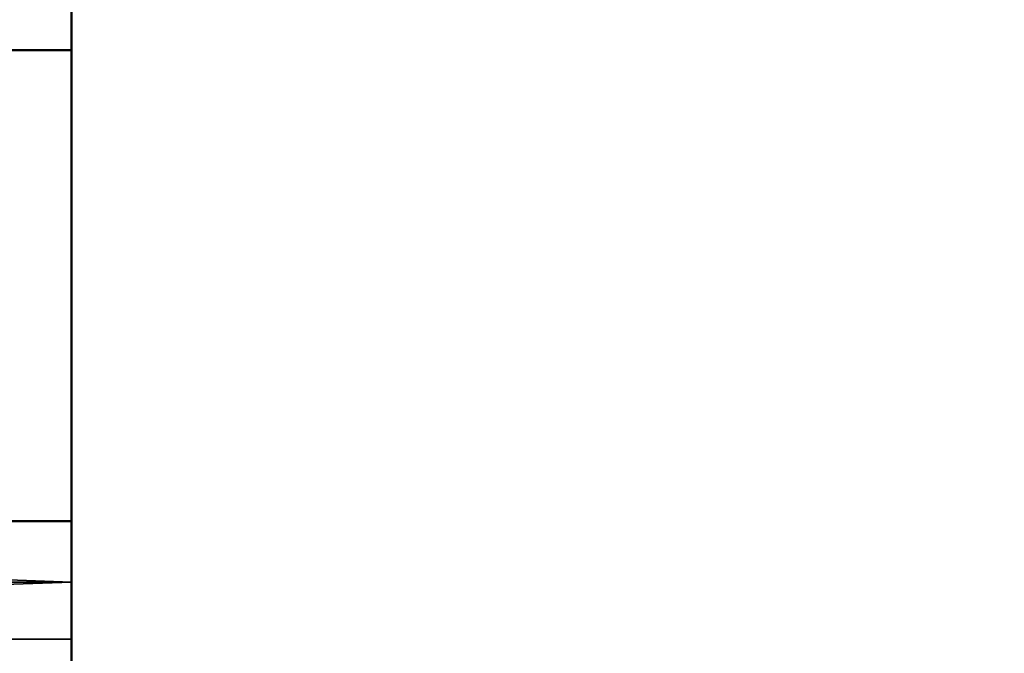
# Model space of a CAD drawing. Header units: millimetres. Extents: x -1 to 359, y -328 to 0.
# Tile 40 of 220: x 60.56 to 68.92, y -291.62 to -286.24. Entities that reach past the tile are written whole.
import ezdxf

# ---------------------------------------------------------------- set-up
doc = ezdxf.new("R2010")
doc.units = ezdxf.units.MM
doc.header["$MEASUREMENT"] = 0
doc.layers.add('0 Misc', color=7, linetype='Continuous', lineweight=35)
doc.layers.add('10 Raster Images', color=7, linetype='Continuous', lineweight=35)

msp = doc.modelspace()

# ---------------------------------------------------------------- linework, layer by layer
at = {"layer": '0 Misc', "color": 160, "linetype": 'Continuous', "lineweight": 50}
for p, q in [((61, -284, 295.5), (61, -290.5, 295.5)), ((47, -286.5, 298), (61, -286.5, 298)), ((61, -293, 298), (61, -286.5, 298)), ((47, -290.5, 295.5), (61, -290.5, 295.5))]:
    msp.add_line(p, q, dxfattribs=at).dxf.unprotected_set("ltscale", 0)
at = {"layer": '0 Misc', "color": 160, "linetype": 'Continuous', "lineweight": 25}
for p, q in [((61, -286.5, 298), (61, -284, 295.5)), ((61, -286.5, 298), (61, -291.5, 295.2321)), ((61, -286.5, 298), (61, -291.0176, 295.4319)), ((61, -286.5, 298), (61, -290.5, 295.5)), ((61, -293, 298), (61, -291.5, 295.2321))]:
    msp.add_line(p, q, dxfattribs=at).dxf.unprotected_set("ltscale", 0)
at = {"layer": '0 Misc', "color": 160, "linetype": 'Continuous', "lineweight": 50, "extrusion": (1, 0, 0)}
for centre, start, end in [((-286.5, 300, 61), 270, 0), ((-290.5, 293.5, 61), 90, 180)]:
    msp.add_arc(centre, 2, start, end, dxfattribs=at).dxf.unprotected_set("ltscale", 0)
at = {"layer": '0 Misc', "color": 7, "lineweight": 25}
for points, invisible_edges in [([(346.5, -295, 12.5), (11.5, -1, 12.5), (11.5, -295, 12.5)], 1), ([(346.5, -295, 12.5), (346.5, -1, 12.5), (11.5, -1, 12.5)], 12), ([(346.5, -1, 0.5), (11.5, -295, 0.5), (11.5, -1, 0.5)], 1), ([(346.5, -1, 0.5), (346.5, -295, 0.5), (11.5, -295, 0.5)], 12), ([(346.5, -295, 331.5), (11.5, -1, 331.5), (11.5, -295, 331.5)], 1), ([(346.5, -295, 331.5), (346.5, -1, 331.5), (11.5, -1, 331.5)], 12), ([(61, -290.5, 295.5), (47, -284, 295.5), (61, -284, 295.5)], 1), ([(61, -290.5, 295.5), (47, -290.5, 295.5), (47, -284, 295.5)], 12), ([(61, -286.5, 298), (47, -293, 298), (61, -293, 298)], 1), ([(61, -286.5, 298), (47, -286.5, 298), (47, -293, 298)], 12)]:
    msp.add_3dface(points, dxfattribs=dict(at, invisible_edges=invisible_edges))
for points in [[(346.5, -1, 319.5), (11.5, -295, 319.5), (11.5, -1, 319.5)], [(11.5, -295, 319.5), (346.5, -1, 319.5), (62.9393, -257.4393, 319.5)], [(11.5, -295, 319.5), (62.9393, -257.4393, 319.5), (42.9393, -278.4393, 319.5)], [(346.5, -295, 319.5), (65.5, -279.5, 319.5), (87.6118, -259.9489, 319.5)], [(346.5, -295, 319.5), (65.4489, -279.8882, 319.5), (65.5, -279.5, 319.5)], [(346.5, -295, 319.5), (65.299, -280.25, 319.5), (65.4489, -279.8882, 319.5)], [(346.5, -295, 319.5), (45.0607, -280.5607, 319.5), (45.299, -280.25, 319.5)], [(346.5, -295, 319.5), (45.299, -280.25, 319.5), (64, -281, 319.5)], [(346.5, -295, 319.5), (65.0607, -280.5607, 319.5), (65.299, -280.25, 319.5)], [(346.5, -295, 319.5), (44.75, -280.799, 319.5), (45.0607, -280.5607, 319.5)], [(346.5, -295, 319.5), (64.75, -280.799, 319.5), (65.0607, -280.5607, 319.5)], [(346.5, -295, 319.5), (44.3882, -280.9489, 319.5), (44.75, -280.799, 319.5)], [(346.5, -295, 319.5), (64.3882, -280.9489, 319.5), (64.75, -280.799, 319.5)], [(346.5, -295, 319.5), (44, -281, 319.5), (44.3882, -280.9489, 319.5)], [(346.5, -295, 319.5), (64, -281, 319.5), (64.3882, -280.9489, 319.5)], [(11.5, -295, 319.5), (44, -281, 319.5), (346.5, -295, 319.5)], [(61, -286.5, 298), (61, -290.5, 295.5), (61, -284, 295.5)], [(61, -286.5, 298), (61, -284, 295.5), (61, -285.9824, 298.0681)], [(47, -286.5, 298), (61, -286.5, 298), (61, -285.9824, 298.0681)], [(47, -285.9824, 298.0681), (47, -286.5, 298), (61, -285.9824, 298.0681)], [(61, -293, 298), (61, -291.5, 295.2321), (61, -286.5, 298)], [(61, -286.5, 298), (61, -291.5, 295.2321), (61, -291.0176, 295.4319)], [(61, -286.5, 298), (61, -291.0176, 295.4319), (61, -290.5, 295.5)], [(47, -290.5, 295.5), (61, -290.5, 295.5), (61, -291.0176, 295.4319)], [(47, -291.0176, 295.4319), (47, -290.5, 295.5), (61, -291.0176, 295.4319)], [(47, -291.5, 295.2321), (47, -291.0176, 295.4319), (61, -291.0176, 295.4319)], [(61, -291.5, 295.2321), (47, -291.5, 295.2321), (61, -291.0176, 295.4319)], [(61, -291.5, 295.2321), (61, -291.9142, 294.9142), (47, -291.5, 295.2321)], [(47, -291.5, 295.2321), (61, -291.9142, 294.9142), (47, -291.9142, 294.9142)], [(61, -293, 298), (61, -291.9142, 294.9142), (61, -291.5, 295.2321)]]:
    msp.add_3dface(points, dxfattribs=at)
at = {"layer": '10 Raster Images', "color": 160, "linetype": 'Continuous', "lineweight": 25}
for p, q in [((61, -284, 295.5), (61, -290.5, 295.5)), ((61, -286.5, 298), (61, -285.9824, 298.0681)), ((61, -293, 298), (61, -286.5, 298)), ((61, -290.5, 295.5), (61, -291.0176, 295.4319)), ((61, -291.0176, 295.4319), (61, -291.5, 295.2321)), ((61, -291.5, 295.2321), (61, -291.9142, 294.9142))]:
    msp.add_line(p, q, dxfattribs=at).dxf.unprotected_set("ltscale", 0)

doc.saveas('drawing.dxf')
